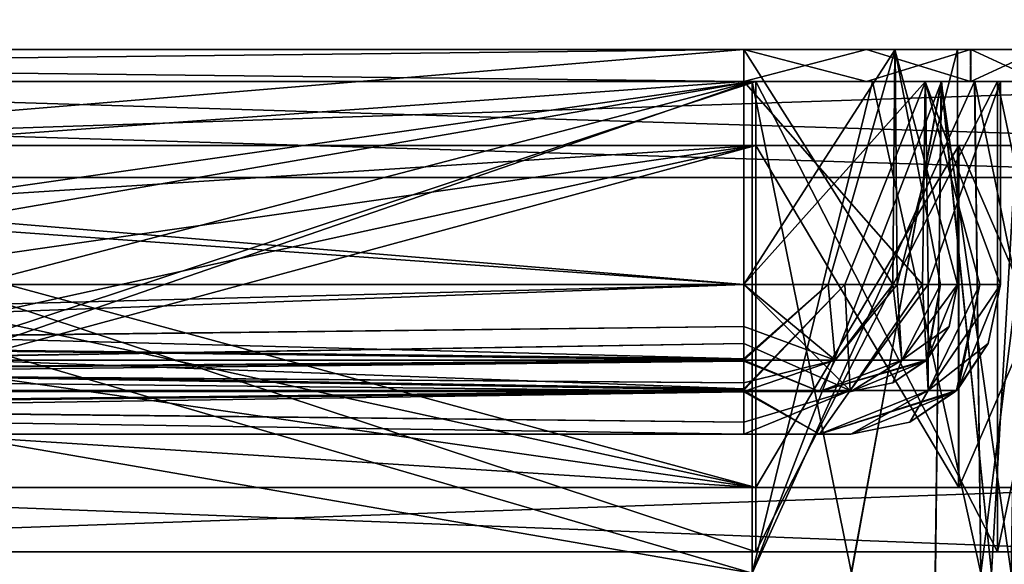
# Model space of a CAD drawing. Header units: millimetres. Extents: x -294 to 294, y -42 to 416.
# Tile 221 of 236: x 199 to 245, y 327 to 353. Entities that reach past the tile are written whole.
import ezdxf

# ---------------------------------------------------------------- set-up
doc = ezdxf.new("R2010")
doc.units = ezdxf.units.MM
doc.header["$LTSCALE"] = 65.185185
for name, color, linetype in [('2238', 7, 'CONTINUOUS'), ('2278', 7, 'CONTINUOUS'), ('2340', 7, 'CONTINUOUS'), ('2971', 7, 'CONTINUOUS'), ('2996', 7, 'CONTINUOUS'), ('3009', 7, 'CONTINUOUS'), ('3041', 7, 'CONTINUOUS'), ('3080', 7, 'CONTINUOUS'), ('3380', 7, 'CONTINUOUS'), ('3381', 7, 'CONTINUOUS'), ('3387', 7, 'CONTINUOUS'), ('3388', 7, 'CONTINUOUS'), ('3390', 7, 'CONTINUOUS'), ('3392', 7, 'CONTINUOUS'), ('3394', 7, 'CONTINUOUS'), ('3396', 7, 'CONTINUOUS'), ('3398', 7, 'CONTINUOUS'), ('3401', 7, 'CONTINUOUS'), ('3403', 7, 'CONTINUOUS'), ('3404', 7, 'CONTINUOUS'), ('3407', 7, 'CONTINUOUS'), ('3408', 7, 'CONTINUOUS'), ('3409', 7, 'CONTINUOUS'), ('3410', 7, 'CONTINUOUS'), ('3413', 7, 'CONTINUOUS'), ('3414', 7, 'CONTINUOUS'), ('3416', 7, 'CONTINUOUS'), ('3418', 7, 'CONTINUOUS'), ('3419', 7, 'CONTINUOUS'), ('3420', 7, 'CONTINUOUS'), ('3421', 7, 'CONTINUOUS'), ('3424', 7, 'CONTINUOUS'), ('3425', 7, 'CONTINUOUS'), ('3426', 7, 'CONTINUOUS'), ('3427', 7, 'CONTINUOUS'), ('3432', 7, 'CONTINUOUS'), ('3433', 7, 'CONTINUOUS'), ('3434', 7, 'CONTINUOUS'), ('3435', 7, 'CONTINUOUS'), ('3443', 7, 'CONTINUOUS'), ('3444', 7, 'CONTINUOUS'), ('3446', 7, 'CONTINUOUS'), ('3447', 7, 'CONTINUOUS'), ('3451', 7, 'CONTINUOUS'), ('3452', 7, 'CONTINUOUS'), ('3453', 7, 'CONTINUOUS'), ('3454', 7, 'CONTINUOUS'), ('3455', 7, 'CONTINUOUS'), ('3456', 7, 'CONTINUOUS'), ('3457', 7, 'CONTINUOUS'), ('3461', 7, 'CONTINUOUS'), ('3462', 7, 'CONTINUOUS'), ('3463', 7, 'CONTINUOUS'), ('3464', 7, 'CONTINUOUS')]:
    doc.layers.add(name, color=color, linetype=linetype)

msp = doc.modelspace()

# ---------------------------------------------------------------- linework, layer by layer
at = {"layer": '2238', "linetype": 'Continuous'}
for points in [[(261.554, 345.5, -361.541), (-246.557, 361, -361), (-261.554, 345.5, -361.541), (261.554, 345.5, -361.541)], [(246.557, 361, -361), (-246.557, 361, -361), (261.554, 345.5, -361.541), (246.557, 361, -361)]]:
    msp.add_3dface(points, dxfattribs=at)
at = {"layer": '2278', "linetype": 'Continuous'}
for points in [[(-261.554, 345.5, -364.041), (75, 367, -363.29), (251.806, 375.5, -362.994), (-261.554, 345.5, -364.041)], [(261.554, 345.5, -364.041), (-261.554, 345.5, -364.041), (251.806, 375.5, -362.994), (261.554, 345.5, -364.041)]]:
    msp.add_3dface(points, dxfattribs=at)
at = {"layer": '2340', "linetype": 'Continuous'}
for points in [[(261.554, 345.5, -361.541), (-261.554, 345.5, -361.541), (261.554, 345.5, -364.041), (261.554, 345.5, -361.541)], [(-261.554, 345.5, -361.541), (-261.554, 345.5, -364.041), (261.554, 345.5, -364.041), (-261.554, 345.5, -361.541)]]:
    msp.add_3dface(points, dxfattribs=at)
at = {"layer": '2971', "linetype": 'Continuous'}
for points in [[(100.317, 350, -14.795), (154.349, 350, -12.598), (233.183, 350, -14.795), (100.317, 350, -14.795)], [(233.183, 350, -334.402), (154.349, 350, -334.402), (100.317, 350, -332.205), (233.183, 350, -334.402)], [(238.815, 350, -333.284), (233.183, 350, -334.402), (100.317, 350, -332.205), (238.815, 350, -333.284)], [(233.183, 350, -332.205), (238.815, 350, -333.284), (100.317, 350, -332.205), (233.183, 350, -332.205)], [(154.349, 350, -12.598), (233.183, 350, -12.598), (233.183, 350, -14.795), (154.349, 350, -12.598)], [(233.183, 350, -12.598), (243.586, 350, -16.899), (233.183, 350, -14.795), (233.183, 350, -12.598)], [(233.183, 350, -14.795), (243.586, 350, -16.899), (242.046, 350, -18.465), (233.183, 350, -14.795)], [(243.601, 350, -330.086), (238.815, 350, -333.284), (233.183, 350, -332.205), (243.601, 350, -330.086)], [(242.035, 350, -328.546), (243.601, 350, -330.086), (233.183, 350, -332.205), (242.035, 350, -328.546)], [(245.705, 350, -319.683), (243.601, 350, -330.086), (242.035, 350, -328.546), (245.705, 350, -319.683)], [(246.784, 350, -21.685), (247.902, 350, -27.317), (242.046, 350, -18.465), (246.784, 350, -21.685)], [(242.046, 350, -18.465), (247.902, 350, -27.317), (245.705, 350, -27.317), (242.046, 350, -18.465)], [(243.586, 350, -16.899), (246.784, 350, -21.685), (242.046, 350, -18.465), (243.586, 350, -16.899)], [(247.902, 350, -319.683), (243.601, 350, -330.086), (245.705, 350, -319.683), (247.902, 350, -319.683)]]:
    msp.add_3dface(points, dxfattribs=at)
at = {"layer": '2996', "linetype": 'Continuous'}
for points in [[(233.183, 350, -14.795), (242.046, 350, -18.465), (233.183, 327, -15.196), (233.183, 350, -14.795)], [(233.183, 327, -15.196), (242.046, 350, -18.465), (237.823, 327, -16.117), (233.183, 327, -15.196)], [(237.823, 327, -16.117), (242.046, 350, -18.465), (241.752, 327, -18.738), (237.823, 327, -16.117)], [(241.752, 327, -18.738), (242.046, 350, -18.465), (244.381, 327, -22.673), (241.752, 327, -18.738)], [(242.046, 350, -18.465), (245.705, 350, -27.317), (244.381, 327, -22.673), (242.046, 350, -18.465)], [(245.705, 350, -27.317), (245.304, 327, -27.317), (244.381, 327, -22.673), (245.705, 350, -27.317)]]:
    msp.add_3dface(points, dxfattribs=at)
at = {"layer": '3009', "linetype": 'Continuous'}
for points in [[(100.317, 350, -14.795), (233.183, 350, -14.795), (100.317, 327, -15.196), (100.317, 350, -14.795)], [(233.183, 350, -14.795), (233.183, 327, -15.196), (100.317, 327, -15.196), (233.183, 350, -14.795)]]:
    msp.add_3dface(points, dxfattribs=at)
at = {"layer": '3041', "linetype": 'Continuous'}
for points in [[(242.035, 350, -328.546), (233.183, 350, -332.205), (237.827, 327, -330.881), (242.035, 350, -328.546)], [(233.183, 350, -332.205), (233.183, 327, -331.804), (237.827, 327, -330.881), (233.183, 350, -332.205)], [(241.762, 327, -328.252), (242.035, 350, -328.546), (237.827, 327, -330.881), (241.762, 327, -328.252)], [(244.383, 327, -324.323), (242.035, 350, -328.546), (241.762, 327, -328.252), (244.383, 327, -324.323)], [(245.705, 350, -319.683), (242.035, 350, -328.546), (245.304, 327, -319.683), (245.705, 350, -319.683)], [(245.304, 327, -319.683), (242.035, 350, -328.546), (244.383, 327, -324.323), (245.304, 327, -319.683)]]:
    msp.add_3dface(points, dxfattribs=at)
at = {"layer": '3080', "linetype": 'Continuous'}
for points in [[(233.183, 350, -332.205), (100.317, 350, -332.205), (233.183, 327, -331.804), (233.183, 350, -332.205)], [(233.183, 327, -331.804), (100.317, 350, -332.205), (100.317, 327, -331.804), (233.183, 327, -331.804)]]:
    msp.add_3dface(points, dxfattribs=at)
at = {"layer": '3380', "linetype": 'Continuous'}
for points in [[(233.183, 350, -12.598), (154.349, 350, -12.598), (233.183, 327, -12.196), (233.183, 350, -12.598)], [(154.349, 350, -12.598), (166.542, 327, -12.196), (233.183, 327, -12.196), (154.349, 350, -12.598)]]:
    msp.add_3dface(points, dxfattribs=at)
at = {"layer": '3381', "linetype": 'Continuous'}
for points in [[(243.586, 350, -16.899), (233.183, 350, -12.598), (233.183, 327, -12.196), (243.586, 350, -16.899)], [(243.586, 350, -16.899), (233.183, 327, -12.196), (243.878, 327, -16.622), (243.586, 350, -16.899)], [(246.784, 350, -21.685), (243.586, 350, -16.899), (243.878, 327, -16.622), (246.784, 350, -21.685)], [(248.304, 327, -27.317), (246.784, 350, -21.685), (243.878, 327, -16.622), (248.304, 327, -27.317)]]:
    msp.add_3dface(points, dxfattribs=at)
at = {"layer": '3387', "linetype": 'Continuous'}
for points in [[(154.349, 350, -334.402), (233.183, 350, -334.402), (154.544, 338.791, -334.598), (154.349, 350, -334.402)], [(233.183, 350, -334.402), (158.136, 330.437, -334.744), (154.544, 338.791, -334.598), (233.183, 350, -334.402)], [(233.183, 350, -334.402), (166.542, 327, -334.804), (158.136, 330.437, -334.744), (233.183, 350, -334.402)], [(233.183, 350, -334.402), (233.183, 327, -334.804), (166.542, 327, -334.804), (233.183, 350, -334.402)]]:
    msp.add_3dface(points, dxfattribs=at)
at = {"layer": '3388', "linetype": 'Continuous'}
for points in [[(233.183, 350, -334.402), (238.815, 350, -333.284), (233.183, 327, -334.804), (233.183, 350, -334.402)], [(238.815, 350, -333.284), (243.878, 327, -330.378), (233.183, 327, -334.804), (238.815, 350, -333.284)], [(238.815, 350, -333.284), (243.601, 350, -330.086), (243.878, 327, -330.378), (238.815, 350, -333.284)], [(243.601, 350, -330.086), (247.902, 350, -319.683), (248.304, 327, -319.683), (243.601, 350, -330.086)], [(243.601, 350, -330.086), (248.304, 327, -319.683), (243.878, 327, -330.378), (243.601, 350, -330.086)]]:
    msp.add_3dface(points, dxfattribs=at)
at = {"layer": '3390', "linetype": 'Continuous'}
for points in [[(166.75, 350, -342), (264, 350, -342), (174.3, 347, -342), (166.75, 350, -342)], [(174.3, 347, -342), (264, 350, -342), (264, 347, -342), (174.3, 347, -342)], [(252, 328, -342), (166.75, 328, -342), (252, 331, -342), (252, 328, -342)], [(252, 331, -342), (166.75, 328, -342), (174.3, 331, -342), (252, 331, -342)]]:
    msp.add_3dface(points, dxfattribs=at)
at = {"layer": '3392', "linetype": 'Continuous'}
for points in [[(174.3, 347, -342), (264, 347, -342), (266.475, 347, -340.975), (174.3, 347, -342)], [(174.3, 347, -342), (266.475, 347, -340.975), (233.35, 347, -338.85), (174.3, 347, -342)], [(174.3, 347, -338.85), (174.3, 347, -342), (233.35, 347, -338.85), (174.3, 347, -338.85)], [(174.3, 347, -8.15), (233.35, 347, -8.15), (266.475, 347, -6.025), (174.3, 347, -8.15)], [(174.3, 347, -5), (174.3, 347, -8.15), (264, 347, -5), (174.3, 347, -5)], [(264, 347, -5), (174.3, 347, -8.15), (266.475, 347, -6.025), (264, 347, -5)], [(266.475, 347, -340.975), (267.5, 347, -338.5), (233.35, 347, -338.85), (266.475, 347, -340.975)], [(233.35, 347, -338.85), (267.5, 347, -338.5), (242.852, 347, -336.303), (233.35, 347, -338.85)], [(233.35, 347, -8.15), (242.847, 347, -10.694), (267.5, 347, -8.5), (233.35, 347, -8.15)], [(266.475, 347, -6.025), (233.35, 347, -8.15), (267.5, 347, -8.5), (266.475, 347, -6.025)], [(242.847, 347, -10.694), (249.803, 347, -17.648), (267.5, 347, -8.5), (242.847, 347, -10.694)], [(242.852, 347, -336.303), (267.5, 347, -338.5), (249.806, 347, -329.347), (242.852, 347, -336.303)]]:
    msp.add_3dface(points, dxfattribs=at)
at = {"layer": '3394', "linetype": 'Continuous'}
for points in [[(252, 331, -342), (174.3, 331, -342), (174.3, 331, -338.85), (252, 331, -342)], [(252, 331, -342), (174.3, 331, -338.85), (254.475, 331, -340.975), (252, 331, -342)], [(252, 331, -5), (254.475, 331, -6.025), (174.3, 331, -5), (252, 331, -5)], [(174.3, 331, -5), (254.475, 331, -6.025), (233.35, 331, -8.15), (174.3, 331, -5)], [(174.3, 331, -8.15), (174.3, 331, -5), (233.35, 331, -8.15), (174.3, 331, -8.15)], [(174.3, 331, -338.85), (233.35, 331, -338.85), (254.475, 331, -340.975), (174.3, 331, -338.85)], [(242.847, 331, -336.306), (255.5, 331, -338.5), (233.35, 331, -338.85), (242.847, 331, -336.306)], [(233.35, 331, -338.85), (255.5, 331, -338.5), (254.475, 331, -340.975), (233.35, 331, -338.85)], [(254.475, 331, -6.025), (255.5, 331, -8.5), (233.35, 331, -8.15), (254.475, 331, -6.025)], [(233.35, 331, -8.15), (255.5, 331, -8.5), (242.852, 331, -10.697), (233.35, 331, -8.15)], [(249.803, 331, -329.352), (255.5, 331, -338.5), (242.847, 331, -336.306), (249.803, 331, -329.352)], [(242.852, 331, -10.697), (255.5, 331, -8.5), (249.806, 331, -17.653), (242.852, 331, -10.697)]]:
    msp.add_3dface(points, dxfattribs=at)
at = {"layer": '3396', "linetype": 'Continuous'}
for points in [[(166.75, 328, -342), (252, 328, -342), (254.475, 328, -340.975), (166.75, 328, -342)], [(255.5, 328, -338.5), (166.75, 328, -342), (254.475, 328, -340.975), (255.5, 328, -338.5)], [(166.75, 328, -342), (255.5, 328, -338.5), (233.35, 328, -335.85), (166.75, 328, -342)], [(166.75, 328, -335.85), (166.75, 328, -342), (233.35, 328, -335.85), (166.75, 328, -335.85)], [(233.35, 328, -11.15), (255.5, 328, -8.5), (166.75, 328, -11.15), (233.35, 328, -11.15)], [(166.75, 328, -11.15), (255.5, 328, -8.5), (254.475, 328, -6.025), (166.75, 328, -11.15)], [(166.75, 328, -5), (166.75, 328, -11.15), (252, 328, -5), (166.75, 328, -5)], [(252, 328, -5), (166.75, 328, -11.15), (254.475, 328, -6.025), (252, 328, -5)], [(244.662, 328, -15.834), (255.5, 328, -8.5), (233.35, 328, -11.15), (244.662, 328, -15.834)], [(233.35, 328, -335.85), (255.5, 328, -338.5), (244.666, 328, -331.162), (233.35, 328, -335.85)], [(249.35, 328, -27.15), (255.5, 328, -8.5), (244.662, 328, -15.834), (249.35, 328, -27.15)], [(255.5, 328, -338.5), (249.35, 328, -319.85), (244.666, 328, -331.162), (255.5, 328, -338.5)]]:
    msp.add_3dface(points, dxfattribs=at)
at = {"layer": '3398', "linetype": 'Continuous'}
for points in [[(264, 350, -342), (166.75, 350, -342), (166.75, 350, -335.85), (264, 350, -342)], [(266.475, 350, -340.975), (264, 350, -342), (166.75, 350, -335.85), (266.475, 350, -340.975)], [(267.5, 350, -338.5), (266.475, 350, -340.975), (166.75, 350, -335.85), (267.5, 350, -338.5)], [(233.35, 350, -335.85), (267.5, 350, -338.5), (166.75, 350, -335.85), (233.35, 350, -335.85)], [(266.475, 350, -6.025), (267.5, 350, -8.5), (166.75, 350, -5), (266.475, 350, -6.025)], [(166.75, 350, -5), (267.5, 350, -8.5), (233.35, 350, -11.15), (166.75, 350, -5)], [(264, 350, -5), (266.475, 350, -6.025), (166.75, 350, -5), (264, 350, -5)], [(166.75, 350, -11.15), (166.75, 350, -5), (233.35, 350, -11.15), (166.75, 350, -11.15)], [(244.662, 350, -331.166), (267.5, 350, -338.5), (233.35, 350, -335.85), (244.662, 350, -331.166)], [(233.35, 350, -11.15), (267.5, 350, -8.5), (244.666, 350, -15.838), (233.35, 350, -11.15)], [(249.35, 350, -319.85), (267.5, 350, -338.5), (244.662, 350, -331.166), (249.35, 350, -319.85)], [(267.5, 350, -8.5), (249.35, 350, -27.15), (244.666, 350, -15.838), (267.5, 350, -8.5)]]:
    msp.add_3dface(points, dxfattribs=at)
at = {"layer": '3401', "linetype": 'Continuous'}
for points in [[(174.3, 347, -5), (264, 347, -5), (166.75, 350, -5), (174.3, 347, -5)], [(264, 347, -5), (264, 350, -5), (166.75, 350, -5), (264, 347, -5)], [(174.3, 331, -5), (166.75, 328, -5), (252, 328, -5), (174.3, 331, -5)], [(252, 331, -5), (174.3, 331, -5), (252, 328, -5), (252, 331, -5)]]:
    msp.add_3dface(points, dxfattribs=at)
at = {"layer": '3403', "linetype": 'Continuous'}
for points in [[(233.35, 347, -8.15), (174.3, 347, -8.15), (233.35, 331, -8.15), (233.35, 347, -8.15)], [(233.35, 331, -8.15), (174.3, 347, -8.15), (176.851, 343.356, -8.15), (233.35, 331, -8.15)], [(233.35, 331, -8.15), (176.851, 343.356, -8.15), (177.75, 339, -8.15), (233.35, 331, -8.15)], [(233.35, 331, -8.15), (177.75, 339, -8.15), (176.851, 334.644, -8.15), (233.35, 331, -8.15)], [(174.3, 331, -8.15), (233.35, 331, -8.15), (176.851, 334.644, -8.15), (174.3, 331, -8.15)]]:
    msp.add_3dface(points, dxfattribs=at)
at = {"layer": '3404', "linetype": 'Continuous'}
for points in [[(242.847, 347, -10.694), (233.35, 347, -8.15), (242.852, 331, -10.697), (242.847, 347, -10.694)], [(233.35, 347, -8.15), (233.35, 331, -8.15), (242.852, 331, -10.697), (233.35, 347, -8.15)], [(249.803, 347, -17.648), (242.847, 347, -10.694), (242.852, 331, -10.697), (249.803, 347, -17.648)], [(249.803, 347, -17.648), (242.852, 331, -10.697), (249.806, 331, -17.653), (249.803, 347, -17.648)]]:
    msp.add_3dface(points, dxfattribs=at)
at = {"layer": '3407', "linetype": 'Continuous'}
for points in [[(233.35, 328, -11.15), (166.75, 328, -11.15), (233.35, 350, -11.15), (233.35, 328, -11.15)], [(166.75, 328, -11.15), (166.75, 350, -11.15), (233.35, 350, -11.15), (166.75, 328, -11.15)]]:
    msp.add_3dface(points, dxfattribs=at)
at = {"layer": '3408', "linetype": 'Continuous'}
for points in [[(244.662, 328, -15.834), (233.35, 328, -11.15), (244.666, 350, -15.838), (244.662, 328, -15.834)], [(233.35, 328, -11.15), (233.35, 350, -11.15), (244.666, 350, -15.838), (233.35, 328, -11.15)], [(249.35, 328, -27.15), (244.662, 328, -15.834), (249.35, 350, -27.15), (249.35, 328, -27.15)], [(249.35, 350, -27.15), (244.662, 328, -15.834), (244.666, 350, -15.838), (249.35, 350, -27.15)]]:
    msp.add_3dface(points, dxfattribs=at)
at = {"layer": '3409', "linetype": 'Continuous'}
for points in [[(233.35, 328, -335.85), (244.666, 328, -331.162), (233.35, 350, -335.85), (233.35, 328, -335.85)], [(244.666, 328, -331.162), (244.662, 350, -331.166), (233.35, 350, -335.85), (244.666, 328, -331.162)], [(244.666, 328, -331.162), (249.35, 328, -319.85), (244.662, 350, -331.166), (244.666, 328, -331.162)], [(249.35, 328, -319.85), (249.35, 350, -319.85), (244.662, 350, -331.166), (249.35, 328, -319.85)]]:
    msp.add_3dface(points, dxfattribs=at)
at = {"layer": '3410', "linetype": 'Continuous'}
for points in [[(166.75, 328, -335.85), (233.35, 328, -335.85), (166.75, 350, -335.85), (166.75, 328, -335.85)], [(233.35, 328, -335.85), (233.35, 350, -335.85), (166.75, 350, -335.85), (233.35, 328, -335.85)]]:
    msp.add_3dface(points, dxfattribs=at)
at = {"layer": '3413', "linetype": 'Continuous'}
for points in [[(233.35, 347, -338.85), (242.852, 347, -336.303), (233.35, 331, -338.85), (233.35, 347, -338.85)], [(242.852, 347, -336.303), (242.847, 331, -336.306), (233.35, 331, -338.85), (242.852, 347, -336.303)], [(242.852, 347, -336.303), (249.803, 331, -329.352), (242.847, 331, -336.306), (242.852, 347, -336.303)], [(242.852, 347, -336.303), (249.806, 347, -329.347), (249.803, 331, -329.352), (242.852, 347, -336.303)]]:
    msp.add_3dface(points, dxfattribs=at)
at = {"layer": '3414', "linetype": 'Continuous'}
for points in [[(174.3, 347, -338.85), (233.35, 347, -338.85), (176.851, 343.356, -338.85), (174.3, 347, -338.85)], [(233.35, 347, -338.85), (233.35, 331, -338.85), (174.3, 331, -338.85), (233.35, 347, -338.85)], [(233.35, 347, -338.85), (174.3, 331, -338.85), (176.851, 334.644, -338.85), (233.35, 347, -338.85)], [(176.851, 343.356, -338.85), (233.35, 347, -338.85), (177.75, 339, -338.85), (176.851, 343.356, -338.85)], [(177.75, 339, -338.85), (233.35, 347, -338.85), (176.851, 334.644, -338.85), (177.75, 339, -338.85)]]:
    msp.add_3dface(points, dxfattribs=at)
at = {"layer": '3416', "linetype": 'Continuous'}
for points in [[(94.96, 351.5, -13.842), (243.399, 351.5, -17.086), (90.086, 351.5, -17.101), (94.96, 351.5, -13.842)], [(90.086, 351.5, -17.101), (243.399, 351.5, -17.086), (232.8, 351.5, -17.7), (90.086, 351.5, -17.101)], [(100.7, 351.5, -17.7), (90.086, 351.5, -17.101), (232.8, 351.5, -17.7), (100.7, 351.5, -17.7)], [(100.7, 351.5, -334.3), (90.101, 351.5, -329.914), (232.8, 351.5, -334.3), (100.7, 351.5, -334.3)], [(232.8, 351.5, -334.3), (90.101, 351.5, -329.914), (238.54, 351.5, -333.158), (232.8, 351.5, -334.3)], [(238.54, 351.5, -333.158), (90.101, 351.5, -329.914), (243.414, 351.5, -329.899), (238.54, 351.5, -333.158)], [(243.414, 351.5, -329.899), (90.101, 351.5, -329.914), (100.7, 351.5, -329.3), (243.414, 351.5, -329.899)], [(100.7, 351.5, -12.7), (243.399, 351.5, -17.086), (94.96, 351.5, -13.842), (100.7, 351.5, -12.7)], [(232.8, 351.5, -12.7), (243.399, 351.5, -17.086), (100.7, 351.5, -12.7), (232.8, 351.5, -12.7)], [(232.8, 351.5, -329.3), (243.414, 351.5, -329.899), (100.7, 351.5, -329.3), (232.8, 351.5, -329.3)], [(243.399, 351.5, -17.086), (246.658, 351.5, -21.96), (232.8, 351.5, -17.7), (243.399, 351.5, -17.086)], [(232.8, 351.5, -17.7), (246.658, 351.5, -21.96), (239.874, 351.5, -20.632), (232.8, 351.5, -17.7)], [(239.868, 351.5, -326.374), (243.414, 351.5, -329.899), (232.8, 351.5, -329.3), (239.868, 351.5, -326.374)], [(242.8, 351.5, -319.3), (243.414, 351.5, -329.899), (239.868, 351.5, -326.374), (242.8, 351.5, -319.3)], [(246.658, 351.5, -21.96), (247.8, 351.5, -27.7), (239.874, 351.5, -20.632), (246.658, 351.5, -21.96)], [(239.874, 351.5, -20.632), (247.8, 351.5, -27.7), (242.8, 351.5, -27.7), (239.874, 351.5, -20.632)], [(247.8, 351.5, -27.7), (247.8, 351.5, -319.3), (242.8, 351.5, -27.7), (247.8, 351.5, -27.7)], [(247.8, 351.5, -319.3), (243.414, 351.5, -329.899), (242.8, 351.5, -319.3), (247.8, 351.5, -319.3)], [(242.8, 351.5, -27.7), (247.8, 351.5, -319.3), (242.8, 351.5, -319.3), (242.8, 351.5, -27.7)]]:
    msp.add_3dface(points, dxfattribs=at)
at = {"layer": '3418', "linetype": 'Continuous'}
for points in [[(94.96, 350, -333.158), (100.7, 350, -334.3), (232.8, 350, -331.3), (94.96, 350, -333.158)], [(100.7, 350, -331.3), (94.96, 350, -333.158), (232.8, 350, -331.3), (100.7, 350, -331.3)], [(232.8, 350, -12.7), (100.7, 350, -12.7), (100.7, 350, -15.7), (232.8, 350, -12.7)], [(238.54, 350, -13.842), (232.8, 350, -12.7), (100.7, 350, -15.7), (238.54, 350, -13.842)], [(232.8, 350, -15.7), (238.54, 350, -13.842), (100.7, 350, -15.7), (232.8, 350, -15.7)], [(100.7, 350, -334.3), (232.8, 350, -334.3), (232.8, 350, -331.3), (100.7, 350, -334.3)], [(243.414, 350, -17.101), (238.54, 350, -13.842), (232.8, 350, -15.7), (243.414, 350, -17.101)], [(241.28, 350, -19.21), (243.414, 350, -17.101), (232.8, 350, -15.7), (241.28, 350, -19.21)], [(232.8, 350, -334.3), (243.399, 350, -329.914), (232.8, 350, -331.3), (232.8, 350, -334.3)], [(232.8, 350, -331.3), (243.399, 350, -329.914), (241.29, 350, -327.78), (232.8, 350, -331.3)], [(244.8, 350, -27.7), (243.414, 350, -17.101), (241.28, 350, -19.21), (244.8, 350, -27.7)], [(246.658, 350, -325.04), (247.8, 350, -319.3), (241.29, 350, -327.78), (246.658, 350, -325.04)], [(241.29, 350, -327.78), (247.8, 350, -319.3), (244.8, 350, -319.3), (241.29, 350, -327.78)], [(243.399, 350, -329.914), (246.658, 350, -325.04), (241.29, 350, -327.78), (243.399, 350, -329.914)], [(247.8, 350, -27.7), (243.414, 350, -17.101), (244.8, 350, -27.7), (247.8, 350, -27.7)], [(247.8, 350, -319.3), (247.8, 350, -27.7), (244.8, 350, -319.3), (247.8, 350, -319.3)], [(247.8, 350, -27.7), (244.8, 350, -27.7), (244.8, 350, -319.3), (247.8, 350, -27.7)]]:
    msp.add_3dface(points, dxfattribs=at)
at = {"layer": '3419', "linetype": 'Continuous'}
for points in [[(244.8, 350, -319.3), (244.8, 350, -27.7), (244.8, 340.5, -319.3), (244.8, 350, -319.3)], [(244.8, 350, -27.7), (244.8, 340.5, -27.7), (244.8, 340.5, -319.3), (244.8, 350, -27.7)]]:
    msp.add_3dface(points, dxfattribs=at)
at = {"layer": '3420', "linetype": 'Continuous'}
for points in [[(244.8, 340.5, -319.3), (244.8, 340.5, -27.7), (242.825, 335.626, -27.7), (244.8, 340.5, -319.3)], [(244.8, 340.5, -319.3), (242.825, 335.626, -27.7), (244.234, 337.744, -319.3), (244.8, 340.5, -319.3)], [(244.234, 337.744, -319.3), (242.751, 335.552, -27.7), (242.748, 335.549, -319.3), (244.234, 337.744, -319.3)], [(242.825, 335.626, -27.7), (242.751, 335.552, -27.7), (244.234, 337.744, -319.3), (242.825, 335.626, -27.7)], [(237.8, 333.5, -27.7), (237.8, 333.5, -319.3), (242.674, 335.475, -319.3), (237.8, 333.5, -27.7)], [(240.556, 334.066, -27.7), (237.8, 333.5, -27.7), (242.674, 335.475, -319.3), (240.556, 334.066, -27.7)], [(242.751, 335.552, -27.7), (240.556, 334.066, -27.7), (242.748, 335.549, -319.3), (242.751, 335.552, -27.7)], [(242.748, 335.549, -319.3), (240.556, 334.066, -27.7), (242.674, 335.475, -319.3), (242.748, 335.549, -319.3)]]:
    msp.add_3dface(points, dxfattribs=at)
at = {"layer": '3421', "linetype": 'Continuous'}
for points in [[(97.164, 333.5, -322.835), (237.8, 333.5, -319.3), (95.7, 333.5, -319.3), (97.164, 333.5, -322.835)], [(95.7, 333.5, -319.3), (237.8, 333.5, -319.3), (173.52, 333.5, -223.764), (95.7, 333.5, -319.3)], [(95.7, 333.5, -27.7), (237.8, 333.5, -27.7), (236.336, 333.5, -24.165), (95.7, 333.5, -27.7)], [(237.8, 333.5, -27.7), (95.7, 333.5, -27.7), (159.98, 333.5, -123.236), (237.8, 333.5, -27.7)], [(97.165, 333.5, -24.164), (95.7, 333.5, -27.7), (236.336, 333.5, -24.165), (97.165, 333.5, -24.164)], [(236.335, 333.5, -322.836), (237.8, 333.5, -319.3), (97.164, 333.5, -322.835), (236.335, 333.5, -322.836)], [(100.7, 333.5, -324.3), (236.335, 333.5, -322.836), (97.164, 333.5, -322.835), (100.7, 333.5, -324.3)], [(100.7, 333.5, -22.7), (97.165, 333.5, -24.164), (232.8, 333.5, -22.7), (100.7, 333.5, -22.7)], [(232.8, 333.5, -22.7), (97.165, 333.5, -24.164), (236.336, 333.5, -24.165), (232.8, 333.5, -22.7)], [(232.8, 333.5, -324.3), (236.335, 333.5, -322.836), (100.7, 333.5, -324.3), (232.8, 333.5, -324.3)], [(166.75, 333.5, -120.43), (237.8, 333.5, -27.7), (159.98, 333.5, -123.236), (166.75, 333.5, -120.43)], [(173.514, 333.5, -123.23), (237.8, 333.5, -27.7), (166.75, 333.5, -120.43), (173.514, 333.5, -123.23)], [(176.32, 333.5, -130), (237.8, 333.5, -27.7), (173.514, 333.5, -123.23), (176.32, 333.5, -130)], [(173.52, 333.5, -223.764), (237.8, 333.5, -319.3), (176.32, 333.5, -217), (173.52, 333.5, -223.764)], [(237.8, 333.5, -319.3), (237.8, 333.5, -27.7), (176.32, 333.5, -217), (237.8, 333.5, -319.3)], [(176.32, 333.5, -217), (237.8, 333.5, -27.7), (176.32, 333.5, -130), (176.32, 333.5, -217)]]:
    msp.add_3dface(points, dxfattribs=at)
at = {"layer": '3424', "linetype": 'Continuous'}
for points in [[(100.7, 337.744, -330.734), (100.7, 340.5, -331.3), (232.8, 335.626, -329.325), (100.7, 337.744, -330.734)], [(100.7, 340.5, -331.3), (232.8, 340.5, -331.3), (232.8, 335.626, -329.325), (100.7, 340.5, -331.3)], [(100.7, 335.549, -329.248), (100.7, 337.744, -330.734), (232.8, 335.552, -329.251), (100.7, 335.549, -329.248)], [(232.8, 335.552, -329.251), (100.7, 337.744, -330.734), (232.8, 335.626, -329.325), (232.8, 335.552, -329.251)], [(232.8, 334.066, -327.056), (100.7, 335.549, -329.248), (232.8, 335.552, -329.251), (232.8, 334.066, -327.056)], [(100.7, 335.475, -329.174), (100.7, 335.549, -329.248), (232.8, 334.066, -327.056), (100.7, 335.475, -329.174)], [(232.8, 333.5, -324.3), (100.7, 333.5, -324.3), (100.7, 335.475, -329.174), (232.8, 333.5, -324.3)], [(232.8, 333.5, -324.3), (100.7, 335.475, -329.174), (232.8, 334.066, -327.056), (232.8, 333.5, -324.3)]]:
    msp.add_3dface(points, dxfattribs=at)
at = {"layer": '3425', "linetype": 'Continuous'}
for points in [[(100.7, 350, -331.3), (232.8, 350, -331.3), (100.7, 340.5, -331.3), (100.7, 350, -331.3)], [(100.7, 340.5, -331.3), (232.8, 350, -331.3), (232.8, 340.5, -331.3), (100.7, 340.5, -331.3)]]:
    msp.add_3dface(points, dxfattribs=at)
at = {"layer": '3426', "linetype": 'Continuous'}
for points in [[(232.8, 350, -331.3), (241.29, 350, -327.78), (232.8, 340.5, -331.3), (232.8, 350, -331.3)], [(232.8, 340.5, -331.3), (241.29, 350, -327.78), (237.522, 340.5, -330.332), (232.8, 340.5, -331.3)], [(237.522, 340.5, -330.332), (241.29, 350, -327.78), (241.414, 340.5, -327.655), (237.522, 340.5, -330.332)], [(241.29, 350, -327.78), (244.8, 350, -319.3), (241.414, 340.5, -327.655), (241.29, 350, -327.78)], [(244.8, 350, -319.3), (244.8, 340.5, -319.3), (241.414, 340.5, -327.655), (244.8, 350, -319.3)]]:
    msp.add_3dface(points, dxfattribs=at)
at = {"layer": '3427', "linetype": 'Continuous'}
for points in [[(232.8, 335.626, -329.325), (232.8, 340.5, -331.3), (237.522, 340.5, -330.332), (232.8, 335.626, -329.325)], [(232.8, 335.552, -329.251), (232.8, 335.626, -329.325), (237.522, 340.5, -330.332), (232.8, 335.552, -329.251)], [(232.8, 335.552, -329.251), (237.522, 340.5, -330.332), (237.775, 335.55, -327.917), (232.8, 335.552, -329.251)], [(237.522, 340.5, -330.332), (241.414, 340.5, -327.655), (237.775, 335.55, -327.917), (237.522, 340.5, -330.332)], [(241.414, 340.5, -327.655), (241.417, 335.55, -324.275), (237.775, 335.55, -327.917), (241.414, 340.5, -327.655)], [(241.414, 340.5, -327.655), (244.8, 340.5, -319.3), (241.417, 335.55, -324.275), (241.414, 340.5, -327.655)], [(244.8, 340.5, -319.3), (244.234, 337.744, -319.3), (241.417, 335.55, -324.275), (244.8, 340.5, -319.3)], [(244.234, 337.744, -319.3), (242.748, 335.549, -319.3), (241.417, 335.55, -324.275), (244.234, 337.744, -319.3)], [(232.8, 334.066, -327.056), (232.8, 335.552, -329.251), (237.775, 335.55, -327.917), (232.8, 334.066, -327.056)], [(236.335, 333.5, -322.836), (232.8, 333.5, -324.3), (237.775, 335.55, -327.917), (236.335, 333.5, -322.836)], [(232.8, 333.5, -324.3), (232.8, 334.066, -327.056), (237.775, 335.55, -327.917), (232.8, 333.5, -324.3)], [(242.748, 335.549, -319.3), (236.335, 333.5, -322.836), (241.417, 335.55, -324.275), (242.748, 335.549, -319.3)], [(241.417, 335.55, -324.275), (236.335, 333.5, -322.836), (237.775, 335.55, -327.917), (241.417, 335.55, -324.275)], [(242.748, 335.549, -319.3), (242.674, 335.475, -319.3), (236.335, 333.5, -322.836), (242.748, 335.549, -319.3)], [(242.674, 335.475, -319.3), (237.8, 333.5, -319.3), (236.335, 333.5, -322.836), (242.674, 335.475, -319.3)]]:
    msp.add_3dface(points, dxfattribs=at)
at = {"layer": '3432', "linetype": 'Continuous'}
for points in [[(100.7, 340.5, -15.7), (100.7, 335.626, -17.675), (232.8, 340.5, -15.7), (100.7, 340.5, -15.7)], [(232.8, 340.5, -15.7), (100.7, 335.626, -17.675), (232.8, 337.744, -16.266), (232.8, 340.5, -15.7)], [(100.7, 335.626, -17.675), (100.7, 335.552, -17.749), (232.8, 337.744, -16.266), (100.7, 335.626, -17.675)], [(232.8, 337.744, -16.266), (100.7, 335.552, -17.749), (232.8, 335.549, -17.752), (232.8, 337.744, -16.266)], [(100.7, 335.552, -17.749), (100.7, 334.066, -19.944), (232.8, 335.549, -17.752), (100.7, 335.552, -17.749)], [(232.8, 335.549, -17.752), (100.7, 334.066, -19.944), (232.8, 335.475, -17.826), (232.8, 335.549, -17.752)], [(100.7, 333.5, -22.7), (232.8, 333.5, -22.7), (232.8, 335.475, -17.826), (100.7, 333.5, -22.7)], [(100.7, 334.066, -19.944), (100.7, 333.5, -22.7), (232.8, 335.475, -17.826), (100.7, 334.066, -19.944)]]:
    msp.add_3dface(points, dxfattribs=at)
at = {"layer": '3433', "linetype": 'Continuous'}
for points in [[(232.8, 350, -15.7), (100.7, 350, -15.7), (232.8, 340.5, -15.7), (232.8, 350, -15.7)], [(100.7, 350, -15.7), (100.7, 340.5, -15.7), (232.8, 340.5, -15.7), (100.7, 350, -15.7)]]:
    msp.add_3dface(points, dxfattribs=at)
at = {"layer": '3434', "linetype": 'Continuous'}
for points in [[(241.28, 350, -19.21), (232.8, 350, -15.7), (241.155, 340.5, -19.086), (241.28, 350, -19.21)], [(232.8, 350, -15.7), (232.8, 340.5, -15.7), (241.155, 340.5, -19.086), (232.8, 350, -15.7)], [(243.832, 340.5, -22.978), (241.28, 350, -19.21), (241.155, 340.5, -19.086), (243.832, 340.5, -22.978)], [(244.8, 350, -27.7), (241.28, 350, -19.21), (244.8, 340.5, -27.7), (244.8, 350, -27.7)], [(244.8, 340.5, -27.7), (241.28, 350, -19.21), (243.832, 340.5, -22.978), (244.8, 340.5, -27.7)]]:
    msp.add_3dface(points, dxfattribs=at)
at = {"layer": '3435', "linetype": 'Continuous'}
for points in [[(232.8, 340.5, -15.7), (232.8, 337.744, -16.266), (237.775, 335.55, -19.083), (232.8, 340.5, -15.7)], [(241.155, 340.5, -19.086), (232.8, 340.5, -15.7), (237.775, 335.55, -19.083), (241.155, 340.5, -19.086)], [(241.155, 340.5, -19.086), (237.775, 335.55, -19.083), (241.417, 335.55, -22.725), (241.155, 340.5, -19.086)], [(243.832, 340.5, -22.978), (241.155, 340.5, -19.086), (241.417, 335.55, -22.725), (243.832, 340.5, -22.978)], [(242.751, 335.552, -27.7), (243.832, 340.5, -22.978), (241.417, 335.55, -22.725), (242.751, 335.552, -27.7)], [(242.751, 335.552, -27.7), (242.825, 335.626, -27.7), (243.832, 340.5, -22.978), (242.751, 335.552, -27.7)], [(242.825, 335.626, -27.7), (244.8, 340.5, -27.7), (243.832, 340.5, -22.978), (242.825, 335.626, -27.7)], [(232.8, 337.744, -16.266), (232.8, 335.549, -17.752), (237.775, 335.55, -19.083), (232.8, 337.744, -16.266)], [(232.8, 335.549, -17.752), (236.336, 333.5, -24.165), (237.775, 335.55, -19.083), (232.8, 335.549, -17.752)], [(236.336, 333.5, -24.165), (232.8, 335.549, -17.752), (232.8, 335.475, -17.826), (236.336, 333.5, -24.165)], [(232.8, 333.5, -22.7), (236.336, 333.5, -24.165), (232.8, 335.475, -17.826), (232.8, 333.5, -22.7)], [(236.336, 333.5, -24.165), (237.8, 333.5, -27.7), (241.417, 335.55, -22.725), (236.336, 333.5, -24.165)], [(237.775, 335.55, -19.083), (236.336, 333.5, -24.165), (241.417, 335.55, -22.725), (237.775, 335.55, -19.083)], [(237.8, 333.5, -27.7), (240.556, 334.066, -27.7), (241.417, 335.55, -22.725), (237.8, 333.5, -27.7)], [(240.556, 334.066, -27.7), (242.751, 335.552, -27.7), (241.417, 335.55, -22.725), (240.556, 334.066, -27.7)]]:
    msp.add_3dface(points, dxfattribs=at)
at = {"layer": '3443', "linetype": 'Continuous'}
for points in [[(232.8, 351.5, -12.7), (100.7, 351.5, -12.7), (232.8, 350, -12.7), (232.8, 351.5, -12.7)], [(100.7, 351.5, -12.7), (100.7, 350, -12.7), (232.8, 350, -12.7), (100.7, 351.5, -12.7)]]:
    msp.add_3dface(points, dxfattribs=at)
at = {"layer": '3444', "linetype": 'Continuous'}
for points in [[(243.399, 351.5, -17.086), (232.8, 351.5, -12.7), (238.54, 350, -13.842), (243.399, 351.5, -17.086)], [(232.8, 351.5, -12.7), (232.8, 350, -12.7), (238.54, 350, -13.842), (232.8, 351.5, -12.7)], [(243.399, 351.5, -17.086), (238.54, 350, -13.842), (243.414, 350, -17.101), (243.399, 351.5, -17.086)], [(246.658, 351.5, -21.96), (243.399, 351.5, -17.086), (243.414, 350, -17.101), (246.658, 351.5, -21.96)], [(247.8, 350, -27.7), (246.658, 351.5, -21.96), (243.414, 350, -17.101), (247.8, 350, -27.7)]]:
    msp.add_3dface(points, dxfattribs=at)
at = {"layer": '3446', "linetype": 'Continuous'}
for points in [[(100.7, 351.5, -334.3), (232.8, 351.5, -334.3), (100.7, 350, -334.3), (100.7, 351.5, -334.3)], [(232.8, 351.5, -334.3), (232.8, 350, -334.3), (100.7, 350, -334.3), (232.8, 351.5, -334.3)]]:
    msp.add_3dface(points, dxfattribs=at)
at = {"layer": '3447', "linetype": 'Continuous'}
for points in [[(232.8, 351.5, -334.3), (238.54, 351.5, -333.158), (232.8, 350, -334.3), (232.8, 351.5, -334.3)], [(238.54, 351.5, -333.158), (243.399, 350, -329.914), (232.8, 350, -334.3), (238.54, 351.5, -333.158)], [(238.54, 351.5, -333.158), (243.414, 351.5, -329.899), (243.399, 350, -329.914), (238.54, 351.5, -333.158)], [(243.414, 351.5, -329.899), (246.658, 350, -325.04), (243.399, 350, -329.914), (243.414, 351.5, -329.899)], [(243.414, 351.5, -329.899), (247.8, 351.5, -319.3), (246.658, 350, -325.04), (243.414, 351.5, -329.899)]]:
    msp.add_3dface(points, dxfattribs=at)
at = {"layer": '3451', "linetype": 'Continuous'}
for points in [[(97.165, 335.5, -322.836), (95.7, 335.5, -319.3), (236.336, 335.5, -322.835), (97.165, 335.5, -322.836)], [(236.336, 335.5, -322.835), (95.7, 335.5, -319.3), (237.8, 335.5, -319.3), (236.336, 335.5, -322.835)], [(237.8, 335.5, -319.3), (95.7, 335.5, -319.3), (158.614, 335.5, -225.127), (237.8, 335.5, -319.3)], [(97.164, 335.5, -24.165), (237.8, 335.5, -27.7), (95.7, 335.5, -27.7), (97.164, 335.5, -24.165)], [(95.7, 335.5, -27.7), (237.8, 335.5, -27.7), (174.886, 335.5, -121.873), (95.7, 335.5, -27.7)], [(236.335, 335.5, -24.164), (237.8, 335.5, -27.7), (97.164, 335.5, -24.165), (236.335, 335.5, -24.164)], [(100.7, 335.5, -22.7), (236.335, 335.5, -24.164), (97.164, 335.5, -24.165), (100.7, 335.5, -22.7)], [(100.7, 335.5, -324.3), (97.165, 335.5, -322.836), (232.8, 335.5, -324.3), (100.7, 335.5, -324.3)], [(232.8, 335.5, -324.3), (97.165, 335.5, -322.836), (236.336, 335.5, -322.835), (232.8, 335.5, -324.3)], [(232.8, 335.5, -22.7), (236.335, 335.5, -24.164), (100.7, 335.5, -22.7), (232.8, 335.5, -22.7)], [(166.75, 335.5, -228.5), (237.8, 335.5, -319.3), (158.614, 335.5, -225.127), (166.75, 335.5, -228.5)], [(174.877, 335.5, -225.136), (237.8, 335.5, -319.3), (166.75, 335.5, -228.5), (174.877, 335.5, -225.136)], [(178.25, 335.5, -217), (237.8, 335.5, -319.3), (174.877, 335.5, -225.136), (178.25, 335.5, -217)], [(174.886, 335.5, -121.873), (237.8, 335.5, -27.7), (178.25, 335.5, -130), (174.886, 335.5, -121.873)], [(237.8, 335.5, -27.7), (237.8, 335.5, -319.3), (178.25, 335.5, -130), (237.8, 335.5, -27.7)], [(237.8, 335.5, -319.3), (178.25, 335.5, -217), (178.25, 335.5, -130), (237.8, 335.5, -319.3)]]:
    msp.add_3dface(points, dxfattribs=at)
at = {"layer": '3452', "linetype": 'Continuous'}
for points in [[(242.8, 340.5, -27.7), (242.8, 340.5, -319.3), (241.389, 337.019, -319.3), (242.8, 340.5, -27.7)], [(242.396, 338.531, -27.7), (242.8, 340.5, -27.7), (241.389, 337.019, -319.3), (242.396, 338.531, -27.7)], [(241.335, 336.964, -27.7), (242.396, 338.531, -27.7), (241.336, 336.965, -319.3), (241.335, 336.964, -27.7)], [(241.336, 336.965, -319.3), (242.396, 338.531, -27.7), (241.389, 337.019, -319.3), (241.336, 336.965, -319.3)], [(237.8, 335.5, -319.3), (237.8, 335.5, -27.7), (241.281, 336.911, -27.7), (237.8, 335.5, -319.3)], [(237.8, 335.5, -319.3), (241.281, 336.911, -27.7), (239.769, 335.904, -319.3), (237.8, 335.5, -319.3)], [(239.769, 335.904, -319.3), (241.335, 336.964, -27.7), (241.336, 336.965, -319.3), (239.769, 335.904, -319.3)], [(241.281, 336.911, -27.7), (241.335, 336.964, -27.7), (239.769, 335.904, -319.3), (241.281, 336.911, -27.7)]]:
    msp.add_3dface(points, dxfattribs=at)
at = {"layer": '3453', "linetype": 'Continuous'}
for points in [[(242.8, 351.5, -27.7), (242.8, 351.5, -319.3), (242.8, 340.5, -27.7), (242.8, 351.5, -27.7)], [(242.8, 351.5, -319.3), (242.8, 340.5, -319.3), (242.8, 340.5, -27.7), (242.8, 351.5, -319.3)]]:
    msp.add_3dface(points, dxfattribs=at)
at = {"layer": '3454', "linetype": 'Continuous'}
for points in [[(232.8, 351.5, -17.7), (239.874, 351.5, -20.632), (232.8, 340.5, -17.7), (232.8, 351.5, -17.7)], [(232.8, 340.5, -17.7), (239.874, 351.5, -20.632), (236.736, 340.5, -18.507), (232.8, 340.5, -17.7)], [(236.736, 340.5, -18.507), (239.874, 351.5, -20.632), (239.978, 340.5, -20.737), (236.736, 340.5, -18.507)], [(239.874, 351.5, -20.632), (242.8, 351.5, -27.7), (239.978, 340.5, -20.737), (239.874, 351.5, -20.632)], [(242.8, 351.5, -27.7), (242.8, 340.5, -27.7), (239.978, 340.5, -20.737), (242.8, 351.5, -27.7)]]:
    msp.add_3dface(points, dxfattribs=at)
at = {"layer": '3455', "linetype": 'Continuous'}
for points in [[(232.8, 340.5, -17.7), (236.736, 340.5, -18.507), (232.8, 337.019, -19.111), (232.8, 340.5, -17.7)], [(236.736, 340.5, -18.507), (237.068, 336.964, -20.308), (232.8, 336.965, -19.164), (236.736, 340.5, -18.507)], [(236.736, 340.5, -18.507), (232.8, 336.965, -19.164), (232.8, 337.019, -19.111), (236.736, 340.5, -18.507)], [(236.736, 340.5, -18.507), (239.978, 340.5, -20.737), (237.068, 336.964, -20.308), (236.736, 340.5, -18.507)], [(239.978, 340.5, -20.737), (240.192, 336.964, -23.432), (237.068, 336.964, -20.308), (239.978, 340.5, -20.737)], [(239.978, 340.5, -20.737), (242.8, 340.5, -27.7), (240.192, 336.964, -23.432), (239.978, 340.5, -20.737)], [(242.8, 340.5, -27.7), (242.396, 338.531, -27.7), (240.192, 336.964, -23.432), (242.8, 340.5, -27.7)], [(242.396, 338.531, -27.7), (241.335, 336.964, -27.7), (240.192, 336.964, -23.432), (242.396, 338.531, -27.7)], [(232.8, 336.965, -19.164), (237.068, 336.964, -20.308), (232.8, 335.904, -20.731), (232.8, 336.965, -19.164)], [(236.335, 335.5, -24.164), (232.8, 335.5, -22.7), (237.068, 336.964, -20.308), (236.335, 335.5, -24.164)], [(237.068, 336.964, -20.308), (232.8, 335.5, -22.7), (232.8, 335.904, -20.731), (237.068, 336.964, -20.308)], [(236.335, 335.5, -24.164), (241.335, 336.964, -27.7), (241.281, 336.911, -27.7), (236.335, 335.5, -24.164)], [(241.335, 336.964, -27.7), (236.335, 335.5, -24.164), (240.192, 336.964, -23.432), (241.335, 336.964, -27.7)], [(240.192, 336.964, -23.432), (236.335, 335.5, -24.164), (237.068, 336.964, -20.308), (240.192, 336.964, -23.432)], [(237.8, 335.5, -27.7), (236.335, 335.5, -24.164), (241.281, 336.911, -27.7), (237.8, 335.5, -27.7)]]:
    msp.add_3dface(points, dxfattribs=at)
at = {"layer": '3456', "linetype": 'Continuous'}
for points in [[(232.8, 340.5, -17.7), (232.8, 337.019, -19.111), (100.7, 340.5, -17.7), (232.8, 340.5, -17.7)], [(100.7, 340.5, -17.7), (232.8, 337.019, -19.111), (100.7, 338.531, -18.104), (100.7, 340.5, -17.7)], [(232.8, 337.019, -19.111), (232.8, 336.965, -19.164), (100.7, 338.531, -18.104), (232.8, 337.019, -19.111)], [(100.7, 338.531, -18.104), (232.8, 336.965, -19.164), (100.7, 336.964, -19.165), (100.7, 338.531, -18.104)], [(232.8, 336.965, -19.164), (232.8, 335.904, -20.731), (100.7, 336.964, -19.165), (232.8, 336.965, -19.164)], [(100.7, 336.964, -19.165), (232.8, 335.904, -20.731), (100.7, 336.911, -19.219), (100.7, 336.964, -19.165)], [(232.8, 335.5, -22.7), (100.7, 335.5, -22.7), (100.7, 336.911, -19.219), (232.8, 335.5, -22.7)], [(232.8, 335.904, -20.731), (232.8, 335.5, -22.7), (100.7, 336.911, -19.219), (232.8, 335.904, -20.731)]]:
    msp.add_3dface(points, dxfattribs=at)
at = {"layer": '3457', "linetype": 'Continuous'}
for points in [[(100.7, 351.5, -17.7), (232.8, 351.5, -17.7), (100.7, 340.5, -17.7), (100.7, 351.5, -17.7)], [(232.8, 351.5, -17.7), (232.8, 340.5, -17.7), (100.7, 340.5, -17.7), (232.8, 351.5, -17.7)]]:
    msp.add_3dface(points, dxfattribs=at)
at = {"layer": '3461', "linetype": 'Continuous'}
for points in [[(239.868, 351.5, -326.374), (232.8, 351.5, -329.3), (239.763, 340.5, -326.478), (239.868, 351.5, -326.374)], [(232.8, 351.5, -329.3), (232.8, 340.5, -329.3), (239.763, 340.5, -326.478), (232.8, 351.5, -329.3)], [(241.993, 340.5, -323.236), (239.868, 351.5, -326.374), (239.763, 340.5, -326.478), (241.993, 340.5, -323.236)], [(242.8, 351.5, -319.3), (239.868, 351.5, -326.374), (242.8, 340.5, -319.3), (242.8, 351.5, -319.3)], [(242.8, 340.5, -319.3), (239.868, 351.5, -326.374), (241.993, 340.5, -323.236), (242.8, 340.5, -319.3)]]:
    msp.add_3dface(points, dxfattribs=at)
at = {"layer": '3462', "linetype": 'Continuous'}
for points in [[(239.763, 340.5, -326.478), (232.8, 340.5, -329.3), (237.068, 336.964, -326.692), (239.763, 340.5, -326.478)], [(237.068, 336.964, -326.692), (232.8, 340.5, -329.3), (232.8, 338.531, -328.896), (237.068, 336.964, -326.692)], [(239.763, 340.5, -326.478), (237.068, 336.964, -326.692), (240.192, 336.964, -323.568), (239.763, 340.5, -326.478)], [(241.993, 340.5, -323.236), (239.763, 340.5, -326.478), (240.192, 336.964, -323.568), (241.993, 340.5, -323.236)], [(241.336, 336.965, -319.3), (241.993, 340.5, -323.236), (240.192, 336.964, -323.568), (241.336, 336.965, -319.3)], [(241.336, 336.965, -319.3), (241.389, 337.019, -319.3), (241.993, 340.5, -323.236), (241.336, 336.965, -319.3)], [(241.389, 337.019, -319.3), (242.8, 340.5, -319.3), (241.993, 340.5, -323.236), (241.389, 337.019, -319.3)], [(232.8, 336.964, -327.835), (237.068, 336.964, -326.692), (232.8, 338.531, -328.896), (232.8, 336.964, -327.835)], [(232.8, 336.911, -327.781), (236.336, 335.5, -322.835), (232.8, 336.964, -327.835), (232.8, 336.911, -327.781)], [(232.8, 336.964, -327.835), (236.336, 335.5, -322.835), (237.068, 336.964, -326.692), (232.8, 336.964, -327.835)], [(232.8, 335.5, -324.3), (236.336, 335.5, -322.835), (232.8, 336.911, -327.781), (232.8, 335.5, -324.3)], [(236.336, 335.5, -322.835), (237.8, 335.5, -319.3), (240.192, 336.964, -323.568), (236.336, 335.5, -322.835)], [(237.068, 336.964, -326.692), (236.336, 335.5, -322.835), (240.192, 336.964, -323.568), (237.068, 336.964, -326.692)], [(237.8, 335.5, -319.3), (239.769, 335.904, -319.3), (240.192, 336.964, -323.568), (237.8, 335.5, -319.3)], [(239.769, 335.904, -319.3), (241.336, 336.965, -319.3), (240.192, 336.964, -323.568), (239.769, 335.904, -319.3)]]:
    msp.add_3dface(points, dxfattribs=at)
at = {"layer": '3463', "linetype": 'Continuous'}
for points in [[(100.7, 340.5, -329.3), (100.7, 337.019, -327.889), (232.8, 340.5, -329.3), (100.7, 340.5, -329.3)], [(232.8, 340.5, -329.3), (100.7, 337.019, -327.889), (232.8, 338.531, -328.896), (232.8, 340.5, -329.3)], [(100.7, 337.019, -327.889), (100.7, 336.965, -327.836), (232.8, 338.531, -328.896), (100.7, 337.019, -327.889)], [(100.7, 336.965, -327.836), (232.8, 336.964, -327.835), (232.8, 338.531, -328.896), (100.7, 336.965, -327.836)], [(100.7, 336.965, -327.836), (100.7, 335.904, -326.269), (232.8, 336.964, -327.835), (100.7, 336.965, -327.836)], [(100.7, 335.904, -326.269), (232.8, 336.911, -327.781), (232.8, 336.964, -327.835), (100.7, 335.904, -326.269)], [(100.7, 335.904, -326.269), (100.7, 335.5, -324.3), (232.8, 336.911, -327.781), (100.7, 335.904, -326.269)], [(100.7, 335.5, -324.3), (232.8, 335.5, -324.3), (232.8, 336.911, -327.781), (100.7, 335.5, -324.3)]]:
    msp.add_3dface(points, dxfattribs=at)
at = {"layer": '3464', "linetype": 'Continuous'}
for points in [[(232.8, 351.5, -329.3), (100.7, 351.5, -329.3), (232.8, 340.5, -329.3), (232.8, 351.5, -329.3)], [(100.7, 351.5, -329.3), (100.7, 340.5, -329.3), (232.8, 340.5, -329.3), (100.7, 351.5, -329.3)]]:
    msp.add_3dface(points, dxfattribs=at)

doc.saveas('drawing.dxf')
